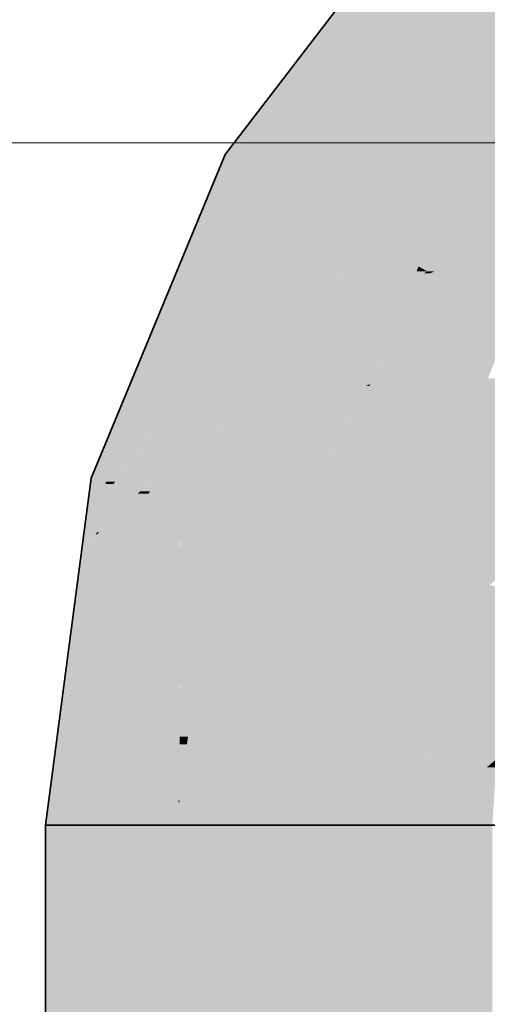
# Model space of a CAD drawing. Extents: x -350 to 540, y -53 to 541.
# Tile 90 of 256: x -212.89 to -211.84, y 155.83 to 158.03. Entities that reach past the tile are written whole.
import ezdxf

# ---------------------------------------------------------------- set-up
doc = ezdxf.new("R2010")
doc.units = 0
doc.layers.get('0').update_dxf_attribs({"lineweight": 35})
doc.layers.add('5_OG-SCHRAFF-FILL', color=7, linetype='Continuous', lineweight=25)
doc.layers.add('L_Abluft', color=7, linetype='Continuous', lineweight=35, true_color=0xf7d209)
doc.layers.add('L_Abluft-Shading', color=7, linetype='Continuous', lineweight=35, true_color=0xf7d209)

# ---------------------------------------------------------------- blocks, each defined once
blk = doc.blocks.new('Shading-A06HSWGANL', base_point=(-209.8311, 159.0937))
at = {"layer": 'L_Abluft-Shading', "color": 44, "true_color": 0x8b7605}
for points in [[(-212.3866, 157.7276), (-212.4292, 157.7276), (-211.9283, 158.3249)], [(-212.4292, 157.7276), (-211.9283, 158.3249), (-211.9709, 158.3249)], [(-212.3997, 157.7106), (-212.4362, 157.7106), (-212.4292, 157.7276)], [(-212.3997, 157.7106), (-212.3866, 157.7276), (-212.4292, 157.7276)], [(-212.6923, 157.0041), (-212.7289, 157.0041), (-212.3997, 157.7106)], [(-212.7289, 157.0041), (-212.3997, 157.7106), (-212.4362, 157.7106)], [(-212.696, 156.9953), (-212.7301, 156.9953), (-212.7289, 157.0041)], [(-212.696, 156.9953), (-212.6923, 157.0041), (-212.7289, 157.0041)], [(-212.75, 156.8433), (-212.696, 156.9953), (-212.7301, 156.9953)], [(-212.7037, 156.9363), (-212.717, 156.9363), (-212.696, 156.9953)], [(-212.7179, 156.8755), (-212.7386, 156.8755), (-212.7037, 156.9363)], [(-212.7386, 156.8755), (-212.7037, 156.9363), (-212.717, 156.9363)], [(-212.7108, 156.8826), (-212.7162, 156.8826), (-212.7037, 156.9363)], [(-212.716, 156.8433), (-212.75, 156.8433), (-212.7108, 156.8826)], [(-212.75, 156.8433), (-212.7179, 156.8755), (-212.7386, 156.8755)], [(-212.7179, 156.8755), (-212.7108, 156.8826), (-212.7162, 156.8826)], [(-212.7633, 156.4843), (-212.7973, 156.4843), (-212.716, 156.8433)], [(-212.7973, 156.4843), (-212.716, 156.8433), (-212.75, 156.8433)], [(-212.8311, 156.2276), (-212.797, 156.2276), (-212.7986, 156.4748)], [(-212.7986, 156.4748), (-212.7633, 156.4843), (-212.7973, 156.4843)], [(-212.7986, 156.4748), (-212.7645, 156.4748), (-212.7633, 156.4843)], [(-212.797, 156.2276), (-212.7986, 156.4748), (-212.7645, 156.4748)]]:
    blk.add_solid(points, dxfattribs=at)
at = {"layer": 'L_Abluft-Shading', "color": 54, "true_color": 0xaa9006}
for points in [[(-212.2748, 157.7106), (-212.3997, 157.7106), (-211.8577, 158.2542)], [(-212.3997, 157.7106), (-211.8577, 158.2542), (-211.9826, 158.2542)], [(-212.3132, 157.6606), (-212.4204, 157.6606), (-212.3997, 157.7106)], [(-212.3132, 157.6606), (-212.2748, 157.7106), (-212.3997, 157.7106)], [(-212.696, 156.9953), (-212.3132, 157.6606), (-212.4204, 157.6606)], [(-212.483, 157.2506), (-212.5491, 157.2506), (-212.3132, 157.6606)], [(-212.6754, 156.9959), (-212.6956, 156.9959), (-212.483, 157.2506)], [(-212.6956, 156.9959), (-212.483, 157.2506), (-212.5491, 157.2506)], [(-212.5873, 156.9987), (-212.6732, 156.9987), (-212.483, 157.2506)], [(-212.591, 156.9959), (-212.6754, 156.9959), (-212.5873, 156.9987)], [(-212.6754, 156.9959), (-212.5873, 156.9987), (-212.6732, 156.9987)], [(-212.5973, 156.9746), (-212.6188, 156.9746), (-212.5873, 156.9987)], [(-212.7037, 156.9363), (-212.6792, 156.9908), (-212.6966, 156.9908)], [(-212.6792, 156.9908), (-212.6966, 156.9908), (-212.696, 156.9953)], [(-212.6759, 156.9953), (-212.696, 156.9953), (-212.6754, 156.9959)], [(-212.696, 156.9953), (-212.6754, 156.9959), (-212.6956, 156.9959)], [(-212.6792, 156.9908), (-212.6759, 156.9953), (-212.696, 156.9953)], [(-212.6188, 156.9746), (-212.6865, 156.9746), (-212.6792, 156.9908)], [(-212.5977, 156.9908), (-212.6792, 156.9908), (-212.591, 156.9959)], [(-212.6792, 156.9908), (-212.591, 156.9959), (-212.6754, 156.9959)], [(-212.6188, 156.9746), (-212.5977, 156.9908), (-212.6792, 156.9908)], [(-212.6571, 156.9363), (-212.7037, 156.9363), (-212.6188, 156.9746)], [(-212.7037, 156.9363), (-212.6188, 156.9746), (-212.6865, 156.9746)], [(-212.6049, 156.9283), (-212.6651, 156.9283), (-212.5995, 156.9694)], [(-212.6651, 156.9283), (-212.5995, 156.9694), (-212.624, 156.9694)], [(-212.5995, 156.9694), (-212.624, 156.9694), (-212.6188, 156.9746)], [(-212.5995, 156.9694), (-212.5973, 156.9746), (-212.6188, 156.9746)], [(-212.7108, 156.8826), (-212.6571, 156.9363), (-212.7037, 156.9363)], [(-212.7108, 156.8826), (-212.6049, 156.9283), (-212.6651, 156.9283)], [(-212.6109, 156.8826), (-212.7108, 156.8826), (-212.6049, 156.9283)], [(-212.6634, 156.4843), (-212.7633, 156.4843), (-212.6109, 156.8826)], [(-212.7633, 156.4843), (-212.6109, 156.8826), (-212.7108, 156.8826)], [(-212.7721, 156.4173), (-212.6722, 156.4173), (-212.7633, 156.4843)], [(-212.6722, 156.4173), (-212.6634, 156.4843), (-212.7633, 156.4843)], [(-212.797, 156.2276), (-212.6971, 156.2276), (-212.7721, 156.4173)], [(-212.6971, 156.2276), (-212.7721, 156.4173), (-212.6722, 156.4173)]]:
    blk.add_solid(points, dxfattribs=at)
at = {"layer": 'L_Abluft-Shading', "color": 42, "true_color": 0xc6a807}
for points in [[(-212.1146, 157.6606), (-212.3132, 157.6606), (-211.7453, 158.1418)], [(-212.3132, 157.6606), (-211.7453, 158.1418), (-211.9439, 158.1418)], [(-212.1755, 157.5812), (-212.3461, 157.5812), (-212.3132, 157.6606)], [(-212.1755, 157.5812), (-212.1146, 157.6606), (-212.3132, 157.6606)], [(-212.2555, 157.4681), (-212.3929, 157.4681), (-212.1755, 157.5812)], [(-212.3929, 157.4681), (-212.1755, 157.5812), (-212.3461, 157.5812)], [(-212.2007, 157.5205), (-212.2184, 157.5205), (-212.1755, 157.5812)], [(-212.2555, 157.4681), (-212.2007, 157.5205), (-212.2184, 157.5205)], [(-212.2224, 157.4681), (-212.2555, 157.4681), (-212.2007, 157.5205)], [(-212.483, 157.2506), (-212.2555, 157.4681), (-212.3929, 157.4681)], [(-212.4093, 157.2506), (-212.483, 157.2506), (-212.2555, 157.4681)], [(-212.2738, 157.344), (-212.3433, 157.344), (-212.2224, 157.4681)], [(-212.3433, 157.344), (-212.2224, 157.4681), (-212.2555, 157.4681)], [(-212.5873, 156.9987), (-212.2738, 157.344), (-212.3433, 157.344)], [(-212.4618, 157.0951), (-212.4998, 157.0951), (-212.2738, 157.344)], [(-212.3373, 157.1906), (-212.3897, 157.1906), (-212.2738, 157.344)], [(-212.5873, 156.9987), (-212.4093, 157.2506), (-212.483, 157.2506)], [(-212.4559, 157.0677), (-212.4824, 157.0677), (-212.3373, 157.1906)], [(-212.4824, 157.0677), (-212.3373, 157.1906), (-212.3897, 157.1906)], [(-212.3694, 157.1132), (-212.412, 157.1132), (-212.3373, 157.1906)], [(-212.3977, 157.0447), (-212.4998, 157.0447), (-212.3694, 157.1132)], [(-212.4559, 157.0677), (-212.3694, 157.1132), (-212.412, 157.1132)], [(-212.5873, 156.9987), (-212.4618, 157.0951), (-212.4998, 157.0951)], [(-212.4998, 157.0447), (-212.5274, 157.0447), (-212.4618, 157.0951)], [(-212.4998, 157.0447), (-212.4559, 157.0677), (-212.4824, 157.0677)], [(-212.5873, 156.9987), (-212.4998, 157.0447), (-212.5274, 157.0447)], [(-212.5345, 156.9987), (-212.5873, 156.9987), (-212.4998, 157.0447)], [(-212.4249, 156.9792), (-212.5493, 156.9792), (-212.3977, 157.0447)], [(-212.5493, 156.9792), (-212.3977, 157.0447), (-212.4998, 157.0447)], [(-212.5548, 156.9719), (-212.5984, 156.9719), (-212.5345, 156.9987)], [(-212.5984, 156.9719), (-212.5345, 156.9987), (-212.5873, 156.9987)], [(-212.4517, 156.9719), (-212.5548, 156.9719), (-212.4249, 156.9792)], [(-212.5548, 156.9719), (-212.4249, 156.9792), (-212.5493, 156.9792)], [(-212.4367, 156.9507), (-212.5295, 156.9507), (-212.4249, 156.9792)], [(-212.574, 156.9375), (-212.6037, 156.9375), (-212.5639, 156.9599)], [(-212.6037, 156.9375), (-212.5639, 156.9599), (-212.6007, 156.9599)], [(-212.5639, 156.9599), (-212.6007, 156.9599), (-212.5995, 156.9694)], [(-212.5995, 156.9694), (-212.5548, 156.9719), (-212.5984, 156.9719)], [(-212.5567, 156.9694), (-212.5995, 156.9694), (-212.5548, 156.9719)], [(-212.5639, 156.9599), (-212.5567, 156.9694), (-212.5995, 156.9694)], [(-212.5295, 156.9507), (-212.568, 156.9507), (-212.5639, 156.9599)], [(-212.4958, 156.9599), (-212.5639, 156.9599), (-212.4517, 156.9719)], [(-212.5639, 156.9599), (-212.4517, 156.9719), (-212.5548, 156.9719)], [(-212.5295, 156.9507), (-212.4958, 156.9599), (-212.5639, 156.9599)], [(-212.5306, 156.4708), (-212.6579, 156.4708), (-212.5295, 156.9507)], [(-212.5354, 156.9283), (-212.6049, 156.9283), (-212.5295, 156.9507)], [(-212.6049, 156.9283), (-212.574, 156.9375), (-212.6037, 156.9375)], [(-212.574, 156.9375), (-212.5295, 156.9507), (-212.568, 156.9507)], [(-212.446, 156.9283), (-212.4367, 156.9507), (-212.5295, 156.9507)], [(-212.446, 156.9283), (-212.5295, 156.9283), (-212.5295, 156.9507)], [(-212.6722, 156.4173), (-212.5354, 156.9283), (-212.6049, 156.9283)], [(-212.5012, 156.5091), (-212.5305, 156.5091), (-212.446, 156.9283)], [(-212.5305, 156.5091), (-212.446, 156.9283), (-212.5295, 156.9283)], [(-212.5306, 156.4708), (-212.5012, 156.5091), (-212.5305, 156.5091)], [(-212.5062, 156.4708), (-212.5306, 156.4708), (-212.5012, 156.5091)], [(-212.5716, 156.4173), (-212.6722, 156.4173), (-212.5306, 156.4708)], [(-212.6722, 156.4173), (-212.5306, 156.4708), (-212.6579, 156.4708)], [(-212.5307, 156.4089), (-212.5781, 156.4089), (-212.5306, 156.4708)], [(-212.5121, 156.4261), (-212.5307, 156.4261), (-212.5062, 156.4708)], [(-212.5307, 156.4261), (-212.5062, 156.4708), (-212.5306, 156.4708)], [(-212.5307, 156.4089), (-212.5121, 156.4261), (-212.5307, 156.4261)], [(-212.5144, 156.4089), (-212.5307, 156.4089), (-212.5121, 156.4261)], [(-212.6905, 156.2784), (-212.5315, 156.2784), (-212.6722, 156.4173)], [(-212.615, 156.3608), (-212.5716, 156.4173), (-212.6722, 156.4173)], [(-212.5829, 156.3608), (-212.615, 156.3608), (-212.5307, 156.4089)], [(-212.615, 156.3608), (-212.5307, 156.4089), (-212.5781, 156.4089)], [(-212.5309, 156.3455), (-212.5995, 156.3455), (-212.5307, 156.4089)], [(-212.531, 156.2823), (-212.5144, 156.4089), (-212.5307, 156.4089)], [(-212.5995, 156.3455), (-212.5829, 156.3608), (-212.615, 156.3608)], [(-212.5355, 156.2823), (-212.5309, 156.3455), (-212.5995, 156.3455)], [(-212.531, 156.2823), (-212.5355, 156.2823), (-212.5309, 156.3455)], [(-212.6971, 156.2276), (-212.5382, 156.2276), (-212.6905, 156.2784)], [(-212.5382, 156.2276), (-212.6905, 156.2784), (-212.5315, 156.2784)], [(-212.5338, 156.2807), (-212.531, 156.2823), (-212.5355, 156.2823)], [(-212.5312, 156.2807), (-212.5338, 156.2807), (-212.531, 156.2823)], [(-212.5315, 156.2784), (-212.5312, 156.2807), (-212.5338, 156.2807)]]:
    blk.add_solid(points, dxfattribs=at)
at = {"layer": 'L_Abluft-Shading', "color": 52, "true_color": 0xddbc08}
for points in [[(-211.5989, 157.9954), (-211.8577, 157.9954), (-211.7453, 158.1418)], [(-211.8044, 157.7276), (-212.0632, 157.7276), (-211.5989, 157.9954)], [(-212.0632, 157.7276), (-211.5989, 157.9954), (-211.8577, 157.9954)], [(-212.0997, 157.5812), (-212.1755, 157.5812), (-211.8044, 157.7276)], [(-212.1755, 157.5812), (-211.8044, 157.7276), (-212.0632, 157.7276)], [(-212.0447, 157.561), (-212.1405, 157.561), (-211.8044, 157.7276)], [(-211.9554, 157.5308), (-212.0882, 157.5308), (-211.8044, 157.7276)], [(-212.1405, 157.561), (-212.1839, 157.561), (-212.1755, 157.5812)], [(-212.1405, 157.561), (-212.0997, 157.5812), (-212.1755, 157.5812)], [(-212.2007, 157.5205), (-212.1405, 157.561), (-212.1839, 157.561)], [(-212.0882, 157.5308), (-212.1854, 157.5308), (-212.1405, 157.561)], [(-212.0882, 157.5308), (-212.0447, 157.561), (-212.1405, 157.561)], [(-212.0984, 157.5205), (-212.2007, 157.5205), (-212.0882, 157.5308)], [(-212.2007, 157.5205), (-212.0882, 157.5308), (-212.1854, 157.5308)], [(-211.9962, 157.4776), (-212.141, 157.4776), (-212.0882, 157.5308)], [(-211.9962, 157.4776), (-211.9554, 157.5308), (-212.0882, 157.5308)], [(-212.2738, 157.344), (-212.0984, 157.5205), (-212.2007, 157.5205)], [(-212.1171, 157.3596), (-212.2583, 157.3596), (-211.9962, 157.4776)], [(-212.2583, 157.3596), (-211.9962, 157.4776), (-212.141, 157.4776)], [(-212.0601, 157.4033), (-212.0723, 157.4033), (-211.9962, 157.4776)], [(-212.0115, 157.4406), (-212.0281, 157.4406), (-211.9962, 157.4776)], [(-212.0601, 157.4033), (-212.0115, 157.4406), (-212.0281, 157.4406)], [(-212.027, 157.4033), (-212.0601, 157.4033), (-212.0115, 157.4406)], [(-212.1055, 157.2138), (-212.2231, 157.2138), (-212.027, 157.4033)], [(-212.2231, 157.2138), (-212.027, 157.4033), (-212.0601, 157.4033)], [(-212.1171, 157.3596), (-212.0601, 157.4033), (-212.0723, 157.4033)], [(-212.0977, 157.3596), (-212.1171, 157.3596), (-212.0601, 157.4033)], [(-212.2902, 157.1906), (-212.3373, 157.1906), (-212.1171, 157.3596)], [(-212.2805, 157.1471), (-212.3347, 157.1471), (-212.0977, 157.3596)], [(-212.3347, 157.1471), (-212.0977, 157.3596), (-212.1171, 157.3596)], [(-212.1374, 157.344), (-212.2738, 157.344), (-212.1171, 157.3596)], [(-212.2738, 157.344), (-212.1171, 157.3596), (-212.2583, 157.3596)], [(-212.3373, 157.1906), (-212.1374, 157.344), (-212.2738, 157.344)], [(-212.2805, 157.1471), (-212.1055, 157.2138), (-212.2231, 157.2138)], [(-212.2805, 157.1471), (-212.107, 157.21), (-212.1154, 157.21)], [(-212.1447, 157.1471), (-212.2805, 157.1471), (-212.107, 157.21)], [(-212.1806, 157.0323), (-212.2133, 157.0323), (-212.107, 157.21)], [(-212.107, 157.21), (-212.1154, 157.21), (-212.1055, 157.2138)], [(-212.3694, 157.1132), (-212.2902, 157.1906), (-212.3373, 157.1906)], [(-212.2182, 157.0242), (-212.3862, 157.0242), (-212.1447, 157.1471)], [(-212.3862, 157.0242), (-212.1447, 157.1471), (-212.2805, 157.1471)], [(-212.3694, 157.1132), (-212.2805, 157.1471), (-212.3347, 157.1471)], [(-212.3096, 157.1132), (-212.3694, 157.1132), (-212.2805, 157.1471)], [(-212.4249, 156.9792), (-212.3096, 157.1132), (-212.3694, 157.1132)], [(-212.2026, 156.9792), (-212.4249, 156.9792), (-212.1806, 157.0323)], [(-212.4249, 156.9792), (-212.2182, 157.0242), (-212.3862, 157.0242)], [(-212.2182, 157.0242), (-212.1806, 157.0323), (-212.2133, 157.0323)], [(-212.2237, 156.9283), (-212.446, 156.9283), (-212.2026, 156.9792)], [(-212.446, 156.9283), (-212.2026, 156.9792), (-212.4249, 156.9792)], [(-212.2459, 156.8747), (-212.453, 156.8747), (-212.446, 156.9283)], [(-212.2459, 156.8747), (-212.2237, 156.9283), (-212.446, 156.9283)], [(-212.2639, 156.7383), (-212.471, 156.7383), (-212.2459, 156.8747)], [(-212.471, 156.7383), (-212.2459, 156.8747), (-212.453, 156.8747)], [(-212.5012, 156.5091), (-212.2639, 156.7383), (-212.471, 156.7383)], [(-212.2832, 156.5916), (-212.4158, 156.5916), (-212.2639, 156.7383)], [(-212.305, 156.4261), (-212.5121, 156.4261), (-212.2832, 156.5916)], [(-212.3973, 156.5091), (-212.5012, 156.5091), (-212.2832, 156.5916)], [(-212.5012, 156.5091), (-212.2832, 156.5916), (-212.4158, 156.5916)], [(-212.5121, 156.4261), (-212.3973, 156.5091), (-212.5012, 156.5091)], [(-212.3088, 156.3968), (-212.5159, 156.3968), (-212.305, 156.4261)], [(-212.5159, 156.3968), (-212.305, 156.4261), (-212.5121, 156.4261)], [(-212.531, 156.2823), (-212.3088, 156.3968), (-212.5159, 156.3968)], [(-212.3239, 156.2823), (-212.531, 156.2823), (-212.3088, 156.3968)], [(-212.5382, 156.2276), (-212.486, 156.2276), (-212.5315, 156.2784)], [(-212.3244, 156.2784), (-212.5315, 156.2784), (-212.3239, 156.2823)], [(-212.5315, 156.2784), (-212.3239, 156.2823), (-212.531, 156.2823)], [(-212.486, 156.2276), (-212.3311, 156.2276), (-212.5315, 156.2784)], [(-212.3311, 156.2276), (-212.3244, 156.2784), (-212.5315, 156.2784)]]:
    blk.add_solid(points, dxfattribs=at)
at = {"layer": 'L_Abluft-Shading', "color": 40, "true_color": 0xedc908}
for points in [[(-211.7229, 157.4409), (-211.9326, 157.4409), (-211.4283, 157.8249)], [(-211.9326, 157.4409), (-211.4283, 157.8249), (-211.4855, 157.8249)], [(-211.9014, 157.5106), (-211.9709, 157.5106), (-211.8044, 157.7276)], [(-211.7489, 157.5987), (-211.862, 157.5987), (-211.5987, 157.7276)], [(-211.862, 157.5987), (-211.5987, 157.7276), (-211.8044, 157.7276)], [(-211.9014, 157.5106), (-211.7489, 157.5987), (-211.862, 157.5987)], [(-211.847, 157.5145), (-211.8947, 157.5145), (-211.7489, 157.5987)], [(-211.9586, 157.4776), (-211.9962, 157.4776), (-211.9014, 157.5106)], [(-211.9962, 157.4776), (-211.9014, 157.5106), (-211.9709, 157.5106)], [(-211.912, 157.4869), (-211.9425, 157.4869), (-211.9014, 157.5106)], [(-211.879, 157.4869), (-211.912, 157.4869), (-211.847, 157.5145)], [(-211.912, 157.4869), (-211.8561, 157.5106), (-211.9014, 157.5106)], [(-211.8561, 157.5106), (-211.9014, 157.5106), (-211.847, 157.5145)], [(-211.9014, 157.5106), (-211.847, 157.5145), (-211.8947, 157.5145)], [(-211.9596, 157.4668), (-211.9774, 157.4668), (-211.912, 157.4869)], [(-211.9774, 157.4668), (-211.912, 157.4869), (-211.9425, 157.4869)], [(-211.923, 157.4624), (-211.9699, 157.4624), (-211.912, 157.4869)], [(-211.9326, 157.4409), (-211.879, 157.4869), (-211.912, 157.4869)], [(-212.0115, 157.4406), (-211.9774, 157.4668), (-212.0007, 157.4668)], [(-212.0115, 157.4406), (-211.9699, 157.4624), (-211.983, 157.4624)], [(-211.9818, 157.4406), (-212.0115, 157.4406), (-211.9699, 157.4624)], [(-211.9774, 157.4668), (-212.0007, 157.4668), (-211.9962, 157.4776)], [(-211.9774, 157.4668), (-211.9586, 157.4776), (-211.9962, 157.4776)], [(-211.9699, 157.4624), (-211.983, 157.4624), (-211.9774, 157.4668)], [(-211.9326, 157.4409), (-211.9816, 157.4409), (-211.9699, 157.4624)], [(-211.9699, 157.4624), (-211.9596, 157.4668), (-211.9774, 157.4668)], [(-211.9326, 157.4409), (-211.923, 157.4624), (-211.9699, 157.4624)], [(-212.0728, 157.21), (-212.107, 157.21), (-211.9326, 157.4409)], [(-212.1055, 157.2138), (-211.9818, 157.4406), (-212.0115, 157.4406)], [(-212.1038, 157.2142), (-212.1052, 157.2142), (-211.9326, 157.4409)], [(-212.1052, 157.2142), (-211.9326, 157.4409), (-211.9816, 157.4409)], [(-211.7873, 157.357), (-211.9835, 157.357), (-211.9326, 157.4409)], [(-211.7873, 157.357), (-211.7229, 157.4409), (-211.9326, 157.4409)], [(-211.9011, 157.0823), (-212.1503, 157.0823), (-211.7873, 157.357)], [(-212.1503, 157.0823), (-211.7873, 157.357), (-211.9835, 157.357)], [(-212.1806, 157.0323), (-212.0728, 157.21), (-212.107, 157.21)], [(-212.107, 157.21), (-212.1042, 157.2138), (-212.1055, 157.2138)], [(-212.1055, 157.2138), (-212.1038, 157.2142), (-212.1052, 157.2142)], [(-212.1042, 157.2138), (-212.1055, 157.2138), (-212.1038, 157.2142)], [(-212.1806, 157.0323), (-211.9011, 157.0823), (-212.1503, 157.0823)], [(-211.9841, 157.0323), (-212.1806, 157.0323), (-211.9011, 157.0823)], [(-211.9569, 156.9477), (-212.1247, 156.9477), (-211.9011, 157.0823)], [(-212.2459, 156.8747), (-211.9841, 157.0323), (-212.1806, 157.0323)], [(-212.0697, 156.8747), (-212.2459, 156.8747), (-211.9569, 156.9477)], [(-212.2459, 156.8747), (-211.9569, 156.9477), (-212.1247, 156.9477)], [(-212.0009, 156.8413), (-212.1213, 156.8413), (-211.9569, 156.9477)], [(-212.1213, 156.8413), (-212.2503, 156.8413), (-212.2459, 156.8747)], [(-212.1213, 156.8413), (-212.0697, 156.8747), (-212.2459, 156.8747)], [(-212.2639, 156.7383), (-212.1213, 156.8413), (-212.2503, 156.8413)], [(-212.1881, 156.7383), (-212.2639, 156.7383), (-212.1213, 156.8413)], [(-212.013, 156.8123), (-212.1402, 156.8123), (-212.1213, 156.8413)], [(-212.013, 156.8123), (-212.0009, 156.8413), (-212.1213, 156.8413)], [(-212.0219, 156.7442), (-212.1843, 156.7442), (-212.013, 156.8123)], [(-212.1843, 156.7442), (-212.013, 156.8123), (-212.1402, 156.8123)], [(-212.2832, 156.5916), (-212.0219, 156.7442), (-212.1843, 156.7442)], [(-212.042, 156.5916), (-212.2832, 156.5916), (-212.0219, 156.7442)], [(-212.2832, 156.5916), (-212.1881, 156.7383), (-212.2639, 156.7383)], [(-212.0518, 156.5174), (-212.293, 156.5174), (-212.042, 156.5916)], [(-212.293, 156.5174), (-212.042, 156.5916), (-212.2832, 156.5916)], [(-212.3088, 156.3968), (-212.0518, 156.5174), (-212.293, 156.5174)], [(-212.168, 156.3968), (-212.3088, 156.3968), (-212.0518, 156.5174)], [(-212.191, 156.373), (-212.0708, 156.373), (-212.0518, 156.5174)], [(-212.3311, 156.2276), (-212.168, 156.3968), (-212.3088, 156.3968)], [(-212.3311, 156.2276), (-212.2021, 156.2276), (-212.191, 156.373)], [(-212.2021, 156.2276), (-212.191, 156.373), (-212.0708, 156.373)], [(-212.2021, 156.2276), (-212.0899, 156.2276), (-212.0708, 156.373)]]:
    blk.add_solid(points, dxfattribs=at)
at = {"layer": 'L_Abluft-Shading', "color": 40, "true_color": 0xf5d108}
for points in [[(-211.9011, 157.0823), (-211.5632, 157.2276), (-211.8409, 157.2276)], [(-211.9011, 157.0823), (-211.6252, 157.1228), (-211.807, 157.1228)], [(-211.6847, 157.0823), (-211.9011, 157.0823), (-211.6207, 157.114)], [(-211.9011, 157.0823), (-211.6207, 157.114), (-211.6854, 157.114)], [(-211.8369, 156.9477), (-211.9569, 156.9477), (-211.6353, 157.1027)], [(-211.9569, 156.9477), (-211.6353, 157.1027), (-211.6434, 157.1027)], [(-211.7768, 156.8576), (-211.9541, 156.8576), (-211.6353, 157.1027)], [(-211.9569, 156.9477), (-211.6847, 157.0823), (-211.9011, 157.0823)], [(-212.013, 156.8123), (-211.8369, 156.9477), (-211.9569, 156.9477)], [(-211.8098, 156.789), (-211.9263, 156.789), (-211.7067, 156.8812)], [(-211.9263, 156.789), (-211.7067, 156.8812), (-211.7252, 156.8812)], [(-211.8756, 156.8123), (-212.013, 156.8123), (-211.7768, 156.8576)], [(-212.013, 156.8123), (-211.7768, 156.8576), (-211.9541, 156.8576)], [(-211.9263, 156.789), (-212.016, 156.789), (-212.013, 156.8123)], [(-211.9263, 156.789), (-211.8756, 156.8123), (-212.013, 156.8123)], [(-212.0219, 156.7442), (-211.9263, 156.789), (-212.016, 156.789)], [(-211.947, 156.7442), (-212.0219, 156.7442), (-211.9263, 156.789)], [(-211.8367, 156.765), (-211.9374, 156.765), (-211.9263, 156.789)], [(-211.8367, 156.765), (-211.8098, 156.789), (-211.9263, 156.789)], [(-212.0168, 156.5931), (-211.8367, 156.765), (-211.9374, 156.765)], [(-211.763, 156.7453), (-211.8574, 156.7453), (-211.8367, 156.765)], [(-212.0168, 156.5931), (-212.0418, 156.5931), (-211.947, 156.7442)], [(-212.0418, 156.5931), (-211.947, 156.7442), (-212.0219, 156.7442)], [(-212.0168, 156.5931), (-211.763, 156.7453), (-211.8574, 156.7453)], [(-211.7774, 156.6359), (-211.9454, 156.6359), (-211.763, 156.7453)], [(-211.8765, 156.5931), (-212.0168, 156.5931), (-211.7774, 156.6359)], [(-212.0168, 156.5931), (-211.7774, 156.6359), (-211.9454, 156.6359)], [(-211.9787, 156.373), (-212.0708, 156.373), (-211.7891, 156.6206)], [(-211.9065, 156.5174), (-212.0518, 156.5174), (-211.7891, 156.6206)], [(-212.0518, 156.5174), (-211.7891, 156.6206), (-211.8128, 156.6206)], [(-211.9696, 156.3848), (-211.8104, 156.3848), (-211.7891, 156.6206)], [(-212.0518, 156.5174), (-211.8765, 156.5931), (-212.0168, 156.5931)], [(-212.0454, 156.5658), (-212.0168, 156.5931), (-212.0418, 156.5931)], [(-212.0294, 156.5658), (-212.0454, 156.5658), (-212.0168, 156.5931)], [(-212.0518, 156.5174), (-212.0294, 156.5658), (-212.0454, 156.5658)], [(-212.0708, 156.373), (-211.9065, 156.5174), (-212.0518, 156.5174)], [(-212.0899, 156.2276), (-212.0002, 156.2276), (-211.9696, 156.3848)], [(-212.0002, 156.2276), (-211.9696, 156.3848), (-211.8104, 156.3848)], [(-212.0899, 156.2276), (-211.9787, 156.373), (-212.0708, 156.373)], [(-211.8437, 156.3572), (-211.8226, 156.3572), (-211.8214, 156.3757)], [(-212.0002, 156.2276), (-211.9075, 156.2276), (-211.8437, 156.3572)], [(-211.9075, 156.2276), (-211.8437, 156.3572), (-211.8226, 156.3572)], [(-211.9075, 156.2276), (-211.8311, 156.2276), (-211.8226, 156.3572)]]:
    blk.add_solid(points, dxfattribs=at)
blk = doc.blocks.new('Shading-A06HSWGCNL', base_point=(-212.0002, 156.2276))
at = {"layer": 'L_Abluft-Shading', "color": 44, "true_color": 0x8b7605}
for points in [[(-212.797, 137.5614), (-212.8311, 137.5614), (-212.797, 156.2276)], [(-212.8311, 137.5614), (-212.797, 156.2276), (-212.8311, 156.2276)]]:
    blk.add_solid(points, dxfattribs=at)
at = {"layer": 'L_Abluft-Shading', "color": 54, "true_color": 0xaa9106}
for points in [[(-212.6971, 137.5614), (-212.797, 137.5614), (-212.6971, 156.2276)], [(-212.797, 137.5614), (-212.6971, 156.2276), (-212.797, 156.2276)]]:
    blk.add_solid(points, dxfattribs=at)
at = {"layer": 'L_Abluft-Shading', "color": 42, "true_color": 0xc6a807}
for points in [[(-212.5382, 137.5245), (-212.6971, 137.5245), (-212.5382, 156.2276)], [(-212.6971, 137.5245), (-212.5382, 156.2276), (-212.6971, 156.2276)]]:
    blk.add_solid(points, dxfattribs=at)
at = {"layer": 'L_Abluft-Shading', "color": 52, "true_color": 0xddbc08}
for points in [[(-212.5382, 137.4366), (-212.486, 156.2276), (-212.5382, 156.2276)], [(-212.3311, 156.0513), (-212.4865, 156.0513), (-212.486, 156.2276)], [(-212.3311, 156.0513), (-212.3311, 156.2276), (-212.486, 156.2276)], [(-212.3311, 137.4366), (-212.5382, 137.4366), (-212.3311, 156.0513)], [(-212.5382, 137.4366), (-212.3311, 156.0513), (-212.4865, 156.0513)]]:
    blk.add_solid(points, dxfattribs=at)
at = {"layer": 'L_Abluft-Shading', "color": 40, "true_color": 0xedca08}
for points in [[(-212.3311, 156.0513), (-212.0899, 156.2276), (-212.3311, 156.2276)], [(-212.0899, 156.1527), (-212.1924, 156.1527), (-212.0899, 156.2276)], [(-212.1932, 156.0513), (-212.3311, 156.0513), (-212.0899, 156.1527)], [(-212.3311, 156.0513), (-212.0899, 156.1527), (-212.1924, 156.1527)], [(-212.0899, 155.9764), (-212.2695, 155.9764), (-212.0899, 156.1527)], [(-212.2695, 155.9764), (-212.1932, 156.0513), (-212.3311, 156.0513)], [(-212.0899, 155.7584), (-212.3311, 155.7584), (-212.3311, 156.0513)], [(-212.209, 155.903), (-212.0899, 155.9764), (-212.2695, 155.9764)], [(-212.0899, 155.903), (-212.209, 155.903), (-212.0899, 155.9764)], [(-212.1605, 155.844), (-212.0899, 155.903), (-212.209, 155.903)], [(-212.0899, 155.844), (-212.1605, 155.844), (-212.0899, 155.903)], [(-212.0899, 155.7584), (-212.0899, 155.844), (-212.1605, 155.844)]]:
    blk.add_solid(points, dxfattribs=at)
at = {"layer": 'L_Abluft-Shading', "color": 40, "true_color": 0xf5d108}
for points in [[(-212.0899, 156.1527), (-212.0002, 156.2276), (-212.0899, 156.2276)], [(-212.0209, 156.1527), (-212.0899, 156.1527), (-212.0002, 156.2276)], [(-211.8311, 156.1072), (-212.0335, 156.1072), (-211.8311, 156.2276)], [(-212.0335, 156.1072), (-211.8311, 156.2276), (-212.0002, 156.2276)], [(-212.0899, 155.903), (-212.0209, 156.1527), (-212.0899, 156.1527)], [(-212.0899, 155.903), (-211.8311, 156.1072), (-212.0335, 156.1072)], [(-211.8311, 155.903), (-212.0899, 155.903), (-211.8311, 156.1072)], [(-211.8311, 155.7584), (-212.0899, 155.7584), (-211.8311, 155.903)], [(-212.0899, 155.7584), (-211.8311, 155.903), (-212.0899, 155.903)]]:
    blk.add_solid(points, dxfattribs=at)
blk = doc.blocks.new('Referenz-A06HSWJKNL', base_point=(-324.9507, -4.1032))
at = {"layer": '5_OG-SCHRAFF-FILL', "color": 0, "lineweight": 13}
blk.add_line((-230.8436, 157.7543), (-80.4524, 157.7543), dxfattribs=at)
blk = doc.blocks.new('Bogen-A06HSWMANL', base_point=(-212.8311, 156.2276))
at = {"color": 0, "linetype": 'ByBlock', "lineweight": -2, "ltscale": 0.35}
for p, q in [((-211.9524, 158.3489), (-212.4292, 157.7276)), ((-212.4292, 157.7276), (-212.7289, 157.0041)), ((-212.7289, 157.0041), (-212.8311, 156.2276)), ((-212.8311, 156.2276), (-212.797, 156.2276)), ((-212.797, 156.2276), (-212.6971, 156.2276)), ((-212.6971, 156.2276), (-212.5382, 156.2276)), ((-212.5382, 156.2276), (-212.3311, 156.2276)), ((-212.3311, 156.2276), (-212.0899, 156.2276)), ((-212.0899, 156.2276), (-211.8311, 156.2276))]:
    blk.add_line(p, q, dxfattribs=at)
blk = doc.blocks.new('Wickelfalzrohr-A06HSWMONL', base_point=(-212.8311, 121.7305))
at = {"color": 0, "linetype": 'ByBlock', "lineweight": -2, "ltscale": 0.35}
for p, q in [((-212.8311, 156.2276), (-212.8311, 121.7305)), ((-212.2453, 156.2276), (-212.8311, 156.2276)), ((-211.4169, 156.2276), (-212.2453, 156.2276))]:
    blk.add_line(p, q, dxfattribs=at)

msp = doc.modelspace()

# ---------------------------------------------------------------- block references
at = {"color": 251, "lineweight": 25, "ltscale": 0.25, "true_color": 0x585858}
msp.add_blockref('Referenz-A06HSWJKNL', (-324.9507, -4.1032), dxfattribs=at)
at = {"layer": 'L_Abluft'}
for name, p in [('Shading-A06HSWGANL', (-209.8311, 159.0937)), ('Shading-A06HSWGCNL', (-212.0002, 156.2276))]:
    msp.add_blockref(name, p, dxfattribs=at)
at = {"layer": 'L_Abluft', "ltscale": 0.35}
for name, p in [('Bogen-A06HSWMANL', (-212.8311, 156.2276)), ('Wickelfalzrohr-A06HSWMONL', (-212.8311, 121.7305))]:
    msp.add_blockref(name, p, dxfattribs=at)

doc.saveas('drawing.dxf')
